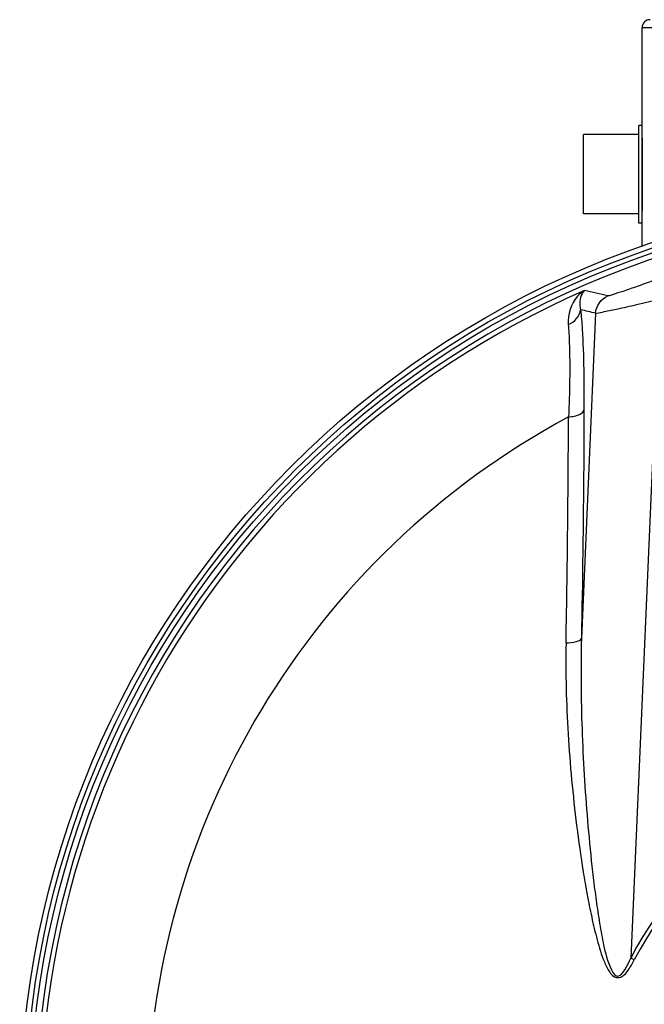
# Model space of a CAD drawing. Header units: millimetres. Extents: x 0 to 297, y 0 to 210.
# Tile 26 of 35: x 222 to 234, y 160 to 179. Entities that reach past the tile are written whole.
import ezdxf

# ---------------------------------------------------------------- set-up
doc = ezdxf.new("R2010")
doc.units = ezdxf.units.MM
doc.header["$LTSCALE"] = 16.335
doc.layers.get('0').update_dxf_attribs({"linetype": 'CONTINUOUS'})
for name, color, linetype in [('01_GLOBAL', 7, 'CONTINUOUS'), ('08_SURFACES', 7, 'CONTINUOUS'), ('AXES_REF', 7, 'CONTINUOUS')]:
    doc.layers.add(name, color=color, linetype=linetype)

msp = doc.modelspace()

# ---------------------------------------------------------------- linework, layer by layer
at = {"color": 7, "linetype": 'Continuous'}
for p, q in [((234.073, 174.733), (234.073, 176.578)), ((234.133, 176.578), (234.073, 176.578)), ((234.133, 174.733), (234.133, 176.578)), ((233.023, 174.906), (233.023, 176.406)), ((234.073, 176.406), (233.023, 176.406)), ((234.073, 174.906), (233.023, 174.906)), ((234.133, 174.733), (234.073, 174.733))]:
    msp.add_line(p, q, dxfattribs=at)
at = {"color": 9, "linetype": 'Continuous'}
for p, q in [((234.141, 174.971), (234.141, 176.341)), ((234.462, 173.286), (233.918, 160.829)), ((233.254, 173.027), (232.986, 166.877)), ((233.986, 160.794), (233.918, 160.829))]:
    msp.add_line(p, q, dxfattribs=at)
at = {"color": 7, "linetype": 'Continuous'}
msp.add_arc((239.908, 157.731), 17.25, 262.157, 262.0955, dxfattribs=at)
at = {"color": 9, "linetype": 'Continuous'}
for centre, radius, start, end in [((239.908, 157.731), 17.159, 113.5873, 261.134), ((228.083, 150.035), 23.94, 76.9581, 78.0437), ((227.735, 150.3), 23.388, 76.3494, 77.0647), ((-49.74, 172.153), 282.484, 359.38699, 359.77929), ((-73.632, 172.41), 306.378, 358.94899, 359.38684), ((239.908, 157.731), 6.744, 27.3483, 152.6517), ((239.908, 157.731), 6.668, 27.3483, 152.6517)]:
    msp.add_arc(centre, radius, start, end, dxfattribs=at)
for points, knots in [([(234.338, 173.64), (234.239, 173.605), (234.051, 173.541), (233.797, 173.445), (233.614, 173.397), (233.515, 173.351), (233.485, 173.358)], [0, 0, 0, 0, 0.351847, 0.665154, 0.896249, 1, 1, 1, 1]), ([(233.042, 173.456), (232.995, 173.427), (232.804, 173.271), (232.722, 173.002), (232.738, 172.814)], [0, 0, 0, 0, 0.227163, 1, 1, 1, 1]), ([(233.042, 173.456), (233.024, 173.439), (232.948, 173.336), (232.946, 173.193), (232.97, 173.095)], [0, 0, 0, 0, 0.197709, 1, 1, 1, 1]), ([(234.462, 173.286), (234.318, 173.253), (234.048, 173.193), (233.686, 173.104), (233.429, 173.061), (233.295, 173.02), (233.254, 173.027)], [0, 0, 0, 0, 0.359463, 0.673757, 0.899264, 1, 1, 1, 1]), ([(232.97, 173.095), (232.983, 172.973), (233.031, 172.342), (233.036, 171.71), (233.034, 171.201)], [0, 0, 0, 0, 0.194185, 1, 1, 1, 1]), ([(232.738, 172.814), (232.747, 172.701), (232.776, 172.118), (232.761, 171.535), (232.743, 171.065)], [0, 0, 0, 0, 0.194424, 1, 1, 1, 1]), ([(232.743, 171.065), (232.779, 171.069), (232.881, 171.085), (233.018, 171.13), (233.034, 171.201)], [0, 0, 0, 0, 0.336112, 1, 1, 1, 1]), ([(233.034, 171.201), (233.033, 170.848), (233.025, 169.407), (233.006, 167.965), (232.986, 166.877)], [0, 0, 0, 0, 0.244793, 1, 1, 1, 1]), ([(232.695, 166.79), (232.684, 166.216), (232.707, 165.352), (232.796, 164.201), (232.891, 163.333), (232.993, 162.611), (233.092, 162.034), (233.177, 161.603), (233.279, 161.175), (233.384, 160.821), (233.496, 160.591), (233.588, 160.472), (233.748, 160.441), (233.881, 160.607), (233.952, 160.728), (233.986, 160.794)], [0, 0, 0, 0, 0.246856, 0.371267, 0.496277, 0.621829, 0.684785, 0.747839, 0.81096, 0.874052, 0.905467, 0.921353, 0.93656, 0.968068, 1, 1, 1, 1]), ([(232.695, 166.79), (232.762, 166.793), (232.855, 166.805), (232.974, 166.843), (232.986, 166.877)], [0, 0, 0, 0, 0.649615, 1, 1, 1, 1]), ([(232.986, 166.877), (232.972, 166.304), (232.98, 165.443), (233.034, 164.295), (233.097, 163.431), (233.166, 162.712), (233.235, 162.135), (233.292, 161.708), (233.369, 161.263), (233.434, 160.901), (233.658, 160.281), (233.866, 160.699), (233.918, 160.829)], [0, 0, 0, 0, 0.249218, 0.374403, 0.499937, 0.625787, 0.688817, 0.751904, 0.815031, 0.878151, 0.939049, 1, 1, 1, 1])]:
    msp.add_open_spline(points, degree=3, knots=knots, dxfattribs=at)
for points in [[(233.254, 173.027), (233.26, 173.162), (233.361, 173.306), (233.485, 173.358)], [(232.738, 172.814), (232.852, 172.857), (232.959, 172.974), (232.97, 173.095)]]:
    msp.add_open_spline(points, degree=3, dxfattribs=at)
at = {"layer": '01_GLOBAL', "color": 7, "linetype": 'Continuous'}
for p, q in [((234.133, 176.578), (234.133, 178.431)), ((234.133, 174.295), (234.133, 174.733))]:
    msp.add_line(p, q, dxfattribs=at)
at = {"layer": '01_GLOBAL', "color": 9, "linetype": 'Continuous'}
msp.add_line((234.133, 178.431), (239.758, 178.431), dxfattribs=at)
at = {"layer": '01_GLOBAL', "color": 7, "linetype": 'Continuous'}
msp.add_arc((234.283, 178.431), 0.15, 90, 180, dxfattribs=at)
at = {"layer": '08_SURFACES', "color": 9, "linetype": 'Continuous'}
msp.add_arc((239.908, 157.731), 15.138, 118.2519, 179.7161, dxfattribs=at)
at = {"layer": 'AXES_REF', "color": 7, "linetype": 'Continuous'}
for radius in [17.543, 17.355]:
    msp.add_circle((239.908, 157.731), radius, dxfattribs=at)
at = {"layer": 'AXES_REF', "color": 9, "linetype": 'Continuous'}
msp.add_circle((239.908, 157.731), 17.443, dxfattribs=at)

doc.saveas('drawing.dxf')
